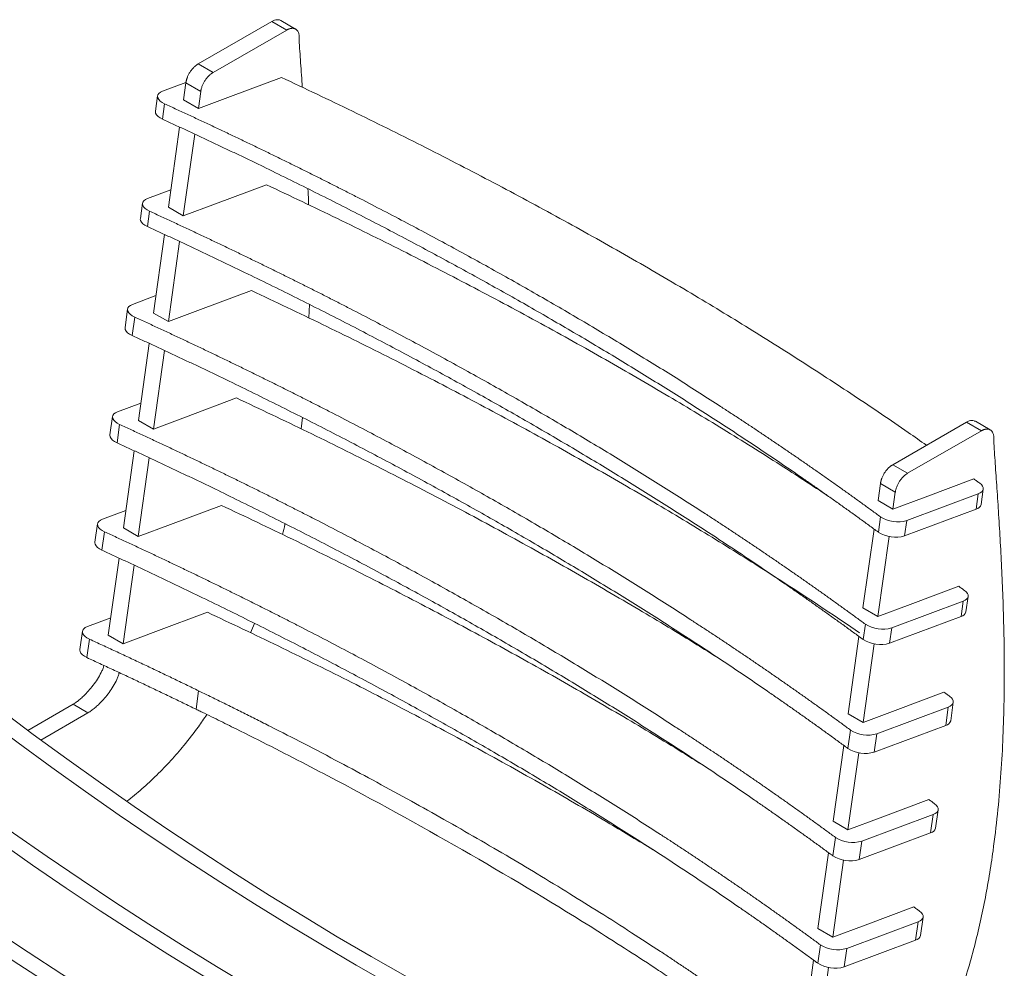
# Model space of a CAD drawing. Header units: millimetres. Extents: x -1732 to 6309, y -3588 to 3891.
# Tile 18 of 18: x 5454 to 6016, y 2901 to 3442. Entities that reach past the tile are written whole.
import ezdxf

# ---------------------------------------------------------------- set-up
doc = ezdxf.new("R2010")
doc.units = ezdxf.units.MM

msp = doc.modelspace()

# ---------------------------------------------------------------- linework, layer by layer
at = {"color": 7, "linetype": 'Continuous', "lineweight": 15}
for p, q in [((5597.98, 3440.98), (5555.99, 3416.74)), ((5597.98, 3440.98), (5606.47, 3436.08)), ((5611.54, 3436.59), (5603.05, 3441.49)), ((5606.47, 3436.08), (5564.47, 3411.84)), ((5555.99, 3416.74), (5564.47, 3411.84)), ((5574.43, 3398.21), (5603.5, 3409.07)), ((5535.67, 3401.21), (5549.03, 3406.2)), ((5548.95, 3405.91), (5547.6, 3396.25)), ((5548.95, 3405.91), (5557.44, 3401.02)), ((5532.84, 3398.51), (5531.61, 3389.76)), ((5556.08, 3391.35), (5547.6, 3396.25)), ((5557.44, 3401.02), (5556.08, 3391.35)), ((5574.43, 3398.21), (5556.08, 3391.35)), ((5535.64, 3385.21), (5536.86, 3393.96)), ((5545.41, 3380.64), (5539, 3335)), ((5554.01, 3376.62), (5547.49, 3330.1)), ((5594.9, 3347.82), (5565.84, 3336.96)), ((5527.07, 3339.96), (5540.39, 3344.93)), ((5524.24, 3337.26), (5523.01, 3328.51)), ((5547.49, 3330.1), (5539, 3335)), ((5565.84, 3336.96), (5547.49, 3330.1)), ((5527.04, 3323.96), (5528.27, 3332.71)), ((5536.81, 3319.39), (5530.53, 3274.62)), ((5545.42, 3315.36), (5539.01, 3269.72)), ((5518.6, 3279.58), (5531.92, 3284.56)), ((5586.43, 3287.44), (5557.36, 3276.58)), ((5619.11, 3271.84), (5619.36, 3279.52)), ((5515.77, 3276.89), (5514.3, 3266.39)), ((5539.01, 3269.72), (5530.53, 3274.62)), ((5557.36, 3276.58), (5539.01, 3269.72)), ((5518.32, 3261.84), (5519.8, 3272.34)), ((5528.09, 3257.26), (5521.93, 3213.37)), ((5536.7, 3253.24), (5530.42, 3208.47)), ((5510.01, 3218.33), (5523.33, 3223.31)), ((5577.84, 3226.19), (5548.77, 3215.33)), ((5507.17, 3215.64), (5505.7, 3205.14)), ((5509.73, 3200.58), (5511.2, 3211.08)), ((5530.42, 3208.47), (5521.93, 3213.37)), ((5548.77, 3215.33), (5530.42, 3208.47)), ((5614.6, 3208.64), (5615.37, 3215)), ((5993.96, 3212.39), (5951.97, 3188.14)), ((6002.45, 3207.49), (5993.96, 3212.39)), ((6007.52, 3208), (5999.03, 3212.89)), ((6002.45, 3207.49), (5960.45, 3183.24)), ((5519.5, 3196.01), (5513.34, 3152.12)), ((5528.1, 3191.99), (5521.82, 3147.22)), ((5960.45, 3183.24), (5951.97, 3188.14)), ((5944.93, 3177.32), (5943.58, 3167.66)), ((5953.42, 3172.42), (5944.93, 3177.32)), ((5970.41, 3169.61), (5998.21, 3180)), ((5953.42, 3172.42), (5952.06, 3162.76)), ((6000.69, 3171.51), (5959.93, 3156.28)), ((5999.46, 3162.76), (6000.69, 3171.51)), ((6002.29, 3165.46), (6003.52, 3174.21)), ((5943.58, 3167.66), (5952.06, 3162.76)), ((5970.41, 3169.61), (5952.06, 3162.76)), ((5501.41, 3157.08), (5514.73, 3162.05)), ((5569.24, 3164.94), (5540.17, 3154.08)), ((5999.46, 3162.76), (5958.71, 3147.53)), ((5943.73, 3149.63), (5944.96, 3158.38)), ((5958.71, 3147.53), (5959.93, 3156.28)), ((5498.58, 3154.38), (5497.11, 3143.88)), ((5501.13, 3139.33), (5502.61, 3149.83)), ((5521.82, 3147.22), (5513.34, 3152.12)), ((5540.17, 3154.08), (5521.82, 3147.22)), ((5941.29, 3151.38), (5934.98, 3106.4)), ((5949.87, 3147.17), (5943.47, 3101.51)), ((5510.9, 3134.76), (5504.74, 3090.87)), ((5519.51, 3130.73), (5513.23, 3085.97)), ((5989.61, 3118.75), (5961.82, 3108.36)), ((5992.09, 3110.26), (5951.34, 3095.03)), ((5990.87, 3101.51), (5992.09, 3110.26)), ((5993.7, 3104.2), (5994.93, 3112.95)), ((5934.98, 3106.4), (5943.47, 3101.51)), ((5961.82, 3108.36), (5943.47, 3101.51)), ((5492.82, 3095.83), (5506.14, 3100.8)), ((5561.3, 3103.93), (5531.91, 3092.95)), ((5990.87, 3101.51), (5950.11, 3086.28)), ((5489.98, 3093.13), (5488.51, 3082.63)), ((5531.9, 3092.95), (5513.23, 3085.97)), ((5585.85, 3092.23), (5588.11, 3097.6)), ((5935.13, 3088.38), (5936.36, 3097.13)), ((5950.11, 3086.28), (5951.34, 3095.03)), ((5492.54, 3078.08), (5494.01, 3088.58)), ((5513.23, 3085.97), (5504.74, 3090.87)), ((5932.7, 3090.13), (5926.51, 3046.03)), ((5941.28, 3085.91), (5934.99, 3041.13)), ((5554.74, 3048.66), (5556.21, 3059.16)), ((5981.14, 3058.37), (5953.34, 3047.99)), ((5484.63, 3051.46), (5458.83, 3036.56)), ((5484.63, 3051.46), (5493.12, 3046.56)), ((5953.34, 3047.99), (5934.99, 3041.13)), ((5983.62, 3049.89), (5942.87, 3034.66)), ((5982.15, 3039.39), (5983.62, 3049.89)), ((5984.98, 3042.08), (5986.45, 3052.58)), ((5493.12, 3046.56), (5466.27, 3031.06)), ((5926.51, 3046.03), (5934.99, 3041.13)), ((5926.41, 3026.25), (5927.89, 3036.75)), ((5982.15, 3039.39), (5941.39, 3024.16)), ((5941.39, 3024.16), (5942.87, 3034.66)), ((5923.98, 3028), (5917.91, 2984.78)), ((5932.56, 3023.79), (5926.4, 2979.88)), ((5972.55, 2997.12), (5944.75, 2986.73)), ((5944.75, 2986.73), (5926.4, 2979.88)), ((5975.03, 2988.63), (5934.27, 2973.41)), ((5973.55, 2978.13), (5975.03, 2988.63)), ((5976.38, 2980.83), (5977.86, 2991.33)), ((5917.91, 2984.78), (5926.4, 2979.88)), ((5917.82, 2965), (5919.29, 2975.5)), ((5973.55, 2978.13), (5932.8, 2962.91)), ((5932.8, 2962.91), (5934.27, 2973.41)), ((5915.38, 2966.75), (5909.32, 2923.52)), ((5923.96, 2962.54), (5917.8, 2918.63)), ((5963.95, 2935.87), (5936.15, 2925.48)), ((5936.15, 2925.48), (5917.8, 2918.63)), ((5966.43, 2927.38), (5925.68, 2912.15)), ((5964.96, 2916.88), (5966.43, 2927.38)), ((5967.79, 2919.58), (5969.26, 2930.08)), ((5909.32, 2923.52), (5917.8, 2918.63)), ((5909.22, 2903.75), (5910.7, 2914.25)), ((5964.96, 2916.88), (5924.2, 2901.65)), ((5924.2, 2901.65), (5925.68, 2912.15)), ((5906.79, 2905.5), (5900.72, 2862.27)), ((5915.37, 2901.28), (5909.21, 2857.38))]:
    msp.add_line(p, q, dxfattribs=at)
at = {"color": 7, "linetype": 'Continuous', "lineweight": 15, "flags": 128}
for points in [[(5536.86, 3393.96), (5535.45, 3394.72), (5534.31, 3395.55), (5533.47, 3396.45), (5532.97, 3397.37), (5532.82, 3398.28), (5533.03, 3399.15), (5533.59, 3399.95), (5534.48, 3400.64), (5535.67, 3401.21)], [(5535.64, 3385.21), (5534.23, 3385.97), (5533.08, 3386.8), (5532.24, 3387.7), (5531.74, 3388.62), (5531.59, 3389.53), (5531.61, 3389.76)], [(5528.27, 3332.71), (5526.86, 3333.46), (5525.72, 3334.3), (5524.88, 3335.2), (5524.37, 3336.12), (5524.22, 3337.03), (5524.43, 3337.9), (5524.99, 3338.69), (5525.88, 3339.39), (5527.07, 3339.96)], [(5527.04, 3323.96), (5525.63, 3324.71), (5524.49, 3325.55), (5523.65, 3326.45), (5523.14, 3327.37), (5522.99, 3328.28), (5523.01, 3328.51)], [(5519.8, 3272.34), (5518.39, 3273.09), (5517.24, 3273.93), (5516.4, 3274.82), (5515.9, 3275.74), (5515.75, 3276.65), (5515.96, 3277.52), (5516.52, 3278.32), (5517.41, 3279.01), (5518.6, 3279.58)], [(5518.32, 3261.84), (5516.91, 3262.59), (5515.77, 3263.43), (5514.93, 3264.32), (5514.43, 3265.24), (5514.28, 3266.15), (5514.3, 3266.39)], [(5511.2, 3211.08), (5509.79, 3211.84), (5508.65, 3212.68), (5507.81, 3213.57), (5507.3, 3214.49), (5507.15, 3215.4), (5507.36, 3216.27), (5507.92, 3217.07), (5508.82, 3217.76), (5510.01, 3218.33)], [(5509.73, 3200.58), (5508.32, 3201.34), (5507.17, 3202.17), (5506.33, 3203.07), (5505.83, 3203.99), (5505.68, 3204.9), (5505.7, 3205.14)], [(6001.5, 3177.6), (6002.45, 3176.79), (6003.11, 3175.93), (6003.47, 3175.07), (6003.52, 3174.22), (6003.25, 3173.42), (6002.68, 3172.68), (6001.81, 3172.04), (6000.69, 3171.51)], [(5502.61, 3149.83), (5501.2, 3150.59), (5500.05, 3151.42), (5499.21, 3152.32), (5498.71, 3153.24), (5498.56, 3154.15), (5498.77, 3155.02), (5499.33, 3155.82), (5500.22, 3156.51), (5501.41, 3157.08)], [(5501.13, 3139.33), (5499.72, 3140.08), (5498.58, 3140.92), (5497.74, 3141.82), (5497.24, 3142.74), (5497.09, 3143.65), (5497.11, 3143.88)], [(5992.9, 3116.35), (5993.85, 3115.54), (5994.52, 3114.68), (5994.88, 3113.82), (5994.93, 3112.97), (5994.66, 3112.17), (5994.08, 3111.43), (5993.22, 3110.79), (5992.09, 3110.26)], [(5494.01, 3088.58), (5492.6, 3089.33), (5491.46, 3090.17), (5490.62, 3091.07), (5490.11, 3091.99), (5489.96, 3092.9), (5490.17, 3093.77), (5490.73, 3094.56), (5491.63, 3095.26), (5492.82, 3095.83)], [(5492.54, 3078.08), (5491.13, 3078.83), (5489.98, 3079.67), (5489.14, 3080.57), (5488.64, 3081.49), (5488.49, 3082.4), (5488.51, 3082.63)], [(5984.43, 3055.97), (5985.38, 3055.16), (5986.04, 3054.31), (5986.41, 3053.44), (5986.45, 3052.59), (5986.19, 3051.79), (5985.61, 3051.06), (5984.75, 3050.41), (5983.62, 3049.89)], [(5854.44, 2808.94), (5847.34, 2811.86), (5828.18, 2819.98), (5808.97, 2828.43), (5789.74, 2837.2), (5770.49, 2846.29), (5751.21, 2855.71), (5731.91, 2865.45), (5712.6, 2875.51), (5693.27, 2885.88), (5673.94, 2896.57), (5654.6, 2907.58), (5635.27, 2918.89), (5615.94, 2930.51), (5596.61, 2942.44), (5577.3, 2954.67), (5558, 2967.21), (5538.72, 2980.04), (5519.46, 2993.17), (5500.23, 3006.59), (5481.03, 3020.31), (5461.86, 3034.31), (5442.73, 3048.6)], [(5844.66, 2804.57), (5838.86, 2806.96), (5819.69, 2815.08), (5800.49, 2823.53), (5781.26, 2832.3), (5762, 2841.39), (5742.72, 2850.81), (5723.42, 2860.55), (5704.11, 2870.61), (5684.79, 2880.99), (5665.45, 2891.68), (5646.12, 2902.68), (5626.78, 2913.99), (5607.45, 2925.61), (5588.13, 2937.54), (5568.81, 2949.77), (5549.51, 2962.31), (5530.23, 2975.14), (5510.98, 2988.27), (5491.74, 3001.69), (5472.54, 3015.41), (5453.38, 3029.41), (5434.24, 3043.7)], [(5804.94, 2780.36), (5797.84, 2783.29), (5778.68, 2791.41), (5759.48, 2799.85), (5740.25, 2808.62), (5720.99, 2817.72), (5701.71, 2827.14), (5682.41, 2836.88), (5663.1, 2846.94), (5643.77, 2857.31), (5624.44, 2868), (5605.11, 2879), (5585.77, 2890.32), (5566.44, 2901.94), (5547.11, 2913.87), (5527.8, 2926.1), (5508.5, 2938.63), (5489.22, 2951.46), (5469.96, 2964.59), (5450.73, 2978.02), (5431.53, 2991.73), (5412.36, 3005.74), (5393.23, 3020.03)], [(5795.16, 2775.99), (5789.36, 2778.39), (5770.19, 2786.51), (5750.99, 2794.95), (5731.76, 2803.72), (5712.5, 2812.82), (5693.22, 2822.24), (5673.93, 2831.98), (5654.61, 2842.04), (5635.29, 2852.41), (5615.96, 2863.1), (5596.62, 2874.1), (5577.29, 2885.42), (5557.95, 2897.04), (5538.63, 2908.97), (5519.31, 2921.2), (5500.02, 2933.73), (5480.74, 2946.57), (5461.48, 2959.7), (5442.25, 2973.12), (5423.05, 2986.83), (5403.88, 3000.84), (5384.75, 3015.13)], [(5975.84, 2994.72), (5976.78, 2993.91), (5977.45, 2993.05), (5977.81, 2992.19), (5977.86, 2991.34), (5977.59, 2990.54), (5977.02, 2989.8), (5976.15, 2989.16), (5975.03, 2988.63)], [(5745.67, 2747.42), (5739.86, 2749.81), (5720.69, 2757.93), (5701.49, 2766.38), (5682.26, 2775.15), (5663.01, 2784.25), (5643.73, 2793.66), (5624.43, 2803.4), (5605.12, 2813.46), (5585.79, 2823.84), (5566.46, 2834.53), (5547.12, 2845.53), (5527.79, 2856.84), (5508.46, 2868.47), (5489.13, 2880.39), (5469.82, 2892.63), (5450.52, 2905.16), (5431.24, 2917.99), (5411.98, 2931.12), (5392.75, 2944.54), (5373.55, 2958.26), (5354.38, 2972.26), (5335.25, 2986.55)], [(5755.44, 2751.79), (5748.35, 2754.71), (5729.18, 2762.83), (5709.98, 2771.28), (5690.75, 2780.05), (5671.49, 2789.14), (5652.21, 2798.56), (5632.91, 2808.3), (5613.6, 2818.36), (5594.28, 2828.74), (5574.94, 2839.43), (5555.61, 2850.43), (5536.27, 2861.74), (5516.94, 2873.36), (5497.62, 2885.29), (5478.3, 2897.52), (5459, 2910.06), (5439.72, 2922.89), (5420.47, 2936.02), (5401.24, 2949.44), (5382.03, 2963.16), (5362.87, 2977.16), (5343.73, 2991.45)], [(5967.24, 2933.47), (5968.19, 2932.66), (5968.85, 2931.8), (5969.22, 2930.94), (5969.26, 2930.09), (5969, 2929.29), (5968.42, 2928.55), (5967.56, 2927.91), (5966.43, 2927.38)]]:
    msp.add_lwpolyline(points, dxfattribs=at)
at = {"color": 7, "linetype": 'Continuous', "lineweight": 15}
for centre, radius, start, end in [((5998.58, 3166.53), 3.87, 283.1906, 343.9162), ((5954.69, 3173.4), 17.9, 237.0606, 287.0321), ((5953.46, 3164.65), 17.9, 237.0606, 287.0321), ((5989.98, 3105.28), 3.87, 283.1906, 343.9162), ((5946.09, 3112.15), 17.9, 237.0606, 287.0321), ((5944.87, 3103.4), 17.9, 237.0606, 287.0321), ((5937.62, 3051.77), 17.9, 237.0606, 287.0321), ((5981.27, 3043.15), 3.87, 283.1906, 343.9162), ((5936.15, 3041.27), 17.9, 237.0606, 287.0321), ((5972.67, 2981.9), 3.87, 283.1906, 343.9162), ((5929.03, 2990.52), 17.9, 237.0606, 287.0321), ((5927.55, 2980.02), 17.9, 237.0606, 287.0321), ((5964.08, 2920.65), 3.87, 283.1906, 343.9162), ((5920.43, 2929.27), 17.9, 237.0606, 287.0321), ((5918.96, 2918.77), 17.9, 237.0606, 287.0321)]:
    msp.add_arc(centre, radius, start, end, dxfattribs=at)
for points, knots in [([(5603.03, 3441.44), (5602.79, 3441.58), (5602.2, 3441.93), (5601, 3442.01), (5599.53, 3441.76), (5598.5, 3441.24), (5597.98, 3440.98)], [0, 0, 0, 0, 0.175369, 0.450583, 0.725354, 1, 1, 1, 1]), ([(5606.47, 3436.08), (5606.54, 3436.12), (5606.69, 3436.21), (5606.91, 3436.32), (5607.13, 3436.43), (5607.35, 3436.53), (5607.57, 3436.62), (5607.79, 3436.7), (5608.18, 3436.84), (5608.75, 3436.99), (5609.47, 3437.08), (5610.16, 3437.06), (5611.02, 3436.88), (5611.96, 3436.4), (5612.84, 3435.42), (5613.32, 3434.3), (5613.53, 3433.26), (5613.6, 3432.56), (5613.61, 3431.97), (5613.59, 3431.51), (5613.56, 3431.05), (5613.52, 3430.73), (5613.5, 3430.57)], [0, 0, 0, 0, 0.017905, 0.035765, 0.053597, 0.071418, 0.089244, 0.107093, 0.124981, 0.187503, 0.249965, 0.312562, 0.375152, 0.500113, 0.625103, 0.750074, 0.81252, 0.875015, 0.906123, 0.93751, 0.968769, 1, 1, 1, 1]), ([(5615.35, 3403.41), (5615.03, 3408.08), (5614.41, 3417.13), (5613.8, 3426.18), (5613.5, 3430.57)], [0, 0, 0, 0, 0.515401, 1, 1, 1, 1]), ([(5548.95, 3405.91), (5548.96, 3406), (5548.99, 3406.18), (5549.04, 3406.47), (5549.1, 3406.75), (5549.16, 3407.03), (5549.23, 3407.32), (5549.31, 3407.61), (5549.39, 3407.9), (5549.48, 3408.2), (5549.58, 3408.49), (5549.69, 3408.79), (5549.96, 3409.51), (5550.49, 3410.67), (5551.36, 3412.17), (5552.39, 3413.59), (5553.32, 3414.63), (5554.13, 3415.39), (5554.63, 3415.81), (5555.09, 3416.16), (5555.37, 3416.35), (5555.75, 3416.6), (5555.99, 3416.74)], [0, 0, 0, 0, 0.022269, 0.044631, 0.067086, 0.089637, 0.112281, 0.135021, 0.157857, 0.180788, 0.203816, 0.22694, 0.250162, 0.37183, 0.500008, 0.618331, 0.749824, 0.808614, 0.874478, 0.9058, 0.947641, 1, 1, 1, 1]), ([(5557.44, 3401.02), (5557.45, 3401.1), (5557.47, 3401.27), (5557.52, 3401.53), (5557.57, 3401.79), (5557.63, 3402.06), (5557.69, 3402.32), (5557.8, 3402.76), (5557.99, 3403.38), (5558.28, 3404.19), (5558.62, 3404.98), (5559.12, 3406.03), (5559.87, 3407.31), (5560.89, 3408.72), (5561.84, 3409.77), (5562.63, 3410.51), (5563.13, 3410.92), (5563.51, 3411.21), (5563.77, 3411.4), (5564.01, 3411.55), (5564.24, 3411.7), (5564.39, 3411.79), (5564.47, 3411.84)], [0, 0, 0, 0, 0.0208584, 0.0416817, 0.062488, 0.0832955, 0.1041223, 0.1249865, 0.1874304, 0.2499375, 0.312445, 0.3750367, 0.5000297, 0.6250011, 0.7500026, 0.8125264, 0.8749891, 0.9047034, 0.9296768, 0.9528283, 0.9762617, 1, 1, 1, 1]), ([(5603.5, 3409.07), (5617.03, 3402.66), (5644.04, 3389.87), (5683.54, 3370.22), (5722.19, 3350.28), (5759.97, 3329.99), (5796.89, 3309.38), (5832.27, 3288.83), (5866.12, 3268.39), (5898.53, 3248.07), (5930.1, 3227.44), (5954.32, 3211.15), (5967.72, 3201.66), (5971.16, 3199.22)], [0, 0, 0, 0, 0.099525, 0.198715, 0.297738, 0.396584, 0.495437, 0.594319, 0.687516, 0.780719, 0.874126, 0.967672, 1, 1, 1, 1]), ([(5944.96, 3158.38), (5944.12, 3158.99), (5942.46, 3160.21), (5939.96, 3162.04), (5937.45, 3163.87), (5934.94, 3165.69), (5932.42, 3167.52), (5929.89, 3169.34), (5927.36, 3171.16), (5924.82, 3172.98), (5922.27, 3174.79), (5919.72, 3176.61), (5917.16, 3178.42), (5914.59, 3180.23), (5912.02, 3182.04), (5909.44, 3183.85), (5906.86, 3185.65), (5904.26, 3187.46), (5901.67, 3189.26), (5899.06, 3191.06), (5896.45, 3192.86), (5893.83, 3194.65), (5891.21, 3196.44), (5888.58, 3198.24), (5885.94, 3200.03), (5883.3, 3201.81), (5880.65, 3203.6), (5878, 3205.38), (5875.33, 3207.16), (5872.67, 3208.94), (5869.99, 3210.72), (5867.31, 3212.49), (5864.62, 3214.27), (5861.93, 3216.04), (5859.23, 3217.81), (5856.53, 3219.58), (5846.84, 3225.88), (5829.99, 3236.67), (5805.61, 3251.81), (5780.77, 3266.8), (5755.47, 3281.61), (5729.73, 3296.26), (5703.53, 3310.74), (5676.9, 3325.04), (5656.73, 3335.57), (5643.32, 3342.44), (5636.84, 3345.74), (5630.34, 3349.03), (5623.82, 3352.31), (5617.27, 3355.57), (5610.69, 3358.83), (5604.1, 3362.08), (5597.48, 3365.32), (5590.84, 3368.54), (5584.17, 3371.76), (5577.48, 3374.96), (5570.77, 3378.16), (5564.03, 3381.34), (5557.28, 3384.51), (5550.49, 3387.67), (5543.69, 3390.83), (5539.14, 3392.92), (5536.86, 3393.96)], [0, 0, 0, 0, 0.00717, 0.014339, 0.021508, 0.028677, 0.035844, 0.043012, 0.050179, 0.057345, 0.064511, 0.071677, 0.078842, 0.086006, 0.09317, 0.100334, 0.107497, 0.114659, 0.121821, 0.128982, 0.136143, 0.143304, 0.150464, 0.157623, 0.164782, 0.171941, 0.179099, 0.186256, 0.193413, 0.20057, 0.207726, 0.214881, 0.222036, 0.22919, 0.236344, 0.243497, 0.25065, 0.313006, 0.37535, 0.437682, 0.5, 0.562318, 0.62465, 0.686994, 0.74935, 0.764077, 0.778806, 0.793537, 0.808271, 0.823007, 0.837744, 0.852484, 0.867226, 0.881971, 0.896717, 0.911465, 0.926216, 0.940969, 0.955723, 0.97048, 0.985239, 1, 1, 1, 1]), ([(5943.73, 3149.63), (5942.82, 3150.3), (5941, 3151.63), (5938.26, 3153.63), (5935.51, 3155.64), (5932.76, 3157.63), (5930, 3159.63), (5927.23, 3161.62), (5924.45, 3163.62), (5921.66, 3165.61), (5918.86, 3167.59), (5916.06, 3169.58), (5913.25, 3171.56), (5910.43, 3173.55), (5907.6, 3175.53), (5904.77, 3177.5), (5901.93, 3179.48), (5896.24, 3183.41), (5887.66, 3189.3), (5876.1, 3197.1), (5864.41, 3204.87), (5848.69, 3215.16), (5828.75, 3227.92), (5804.37, 3243.07), (5779.53, 3258.05), (5754.25, 3272.86), (5728.51, 3287.51), (5702.32, 3301.98), (5675.68, 3316.29), (5653.11, 3328.07), (5634.83, 3337.4), (5620.99, 3344.37), (5607.06, 3351.28), (5595.61, 3356.88), (5586.71, 3361.19), (5580.4, 3364.23), (5574.06, 3367.26), (5567.71, 3370.28), (5561.33, 3373.28), (5554.94, 3376.28), (5548.52, 3379.27), (5542.09, 3382.25), (5537.79, 3384.23), (5535.64, 3385.21)], [0, 0, 0, 0, 0.007848, 0.015696, 0.023544, 0.031392, 0.03924, 0.047088, 0.054935, 0.062783, 0.070631, 0.078478, 0.086327, 0.094175, 0.102023, 0.109872, 0.117721, 0.12557, 0.15684, 0.188109, 0.219378, 0.25065, 0.313027, 0.375405, 0.437702, 0.5, 0.562298, 0.624595, 0.686973, 0.74935, 0.780622, 0.811892, 0.84316, 0.87443, 0.888384, 0.902337, 0.91629, 0.930241, 0.944193, 0.958144, 0.972096, 0.986048, 1, 1, 1, 1]), ([(5594.9, 3347.82), (5608.43, 3341.41), (5635.45, 3328.62), (5674.94, 3308.97), (5713.6, 3289.03), (5751.38, 3268.74), (5788.3, 3248.13), (5823.67, 3227.58), (5857.51, 3207.13), (5887.73, 3188.24), (5906.5, 3175.91), (5914.8, 3170.46)], [0, 0, 0, 0, 0.116447, 0.232501, 0.348362, 0.464014, 0.579674, 0.695368, 0.804411, 0.913461, 1, 1, 1, 1]), ([(5618.91, 3336.36), (5618.89, 3337.21), (5618.81, 3340.29), (5618.67, 3343.33), (5618.57, 3345.54)], [0, 0, 0, 0, 0.2761871, 1, 1, 1, 1]), ([(5936.36, 3097.13), (5935.53, 3097.74), (5933.87, 3098.96), (5931.37, 3100.79), (5928.86, 3102.62), (5926.35, 3104.44), (5923.82, 3106.27), (5921.3, 3108.09), (5918.76, 3109.91), (5916.22, 3111.73), (5913.68, 3113.54), (5911.12, 3115.36), (5908.56, 3117.17), (5906, 3118.98), (5903.43, 3120.79), (5900.85, 3122.6), (5898.26, 3124.4), (5895.67, 3126.21), (5893.07, 3128.01), (5890.47, 3129.81), (5887.86, 3131.6), (5885.24, 3133.4), (5882.61, 3135.19), (5879.98, 3136.98), (5877.35, 3138.77), (5874.7, 3140.56), (5872.06, 3142.35), (5869.4, 3144.13), (5866.74, 3145.91), (5864.07, 3147.69), (5861.4, 3149.47), (5858.72, 3151.24), (5856.03, 3153.02), (5853.34, 3154.79), (5850.64, 3156.56), (5847.93, 3158.32), (5838.24, 3164.63), (5821.39, 3175.42), (5797.02, 3190.56), (5772.17, 3205.54), (5746.88, 3220.36), (5721.13, 3235.01), (5694.94, 3249.49), (5668.3, 3263.79), (5648.13, 3274.32), (5634.72, 3281.19), (5628.25, 3284.49), (5621.75, 3287.78), (5615.22, 3291.06), (5608.67, 3294.32), (5602.1, 3297.58), (5595.5, 3300.83), (5588.88, 3304.06), (5582.24, 3307.29), (5575.57, 3310.51), (5568.89, 3313.71), (5562.17, 3316.91), (5555.44, 3320.09), (5548.68, 3323.26), (5541.9, 3326.42), (5535.1, 3329.58), (5530.54, 3331.67), (5528.27, 3332.71)], [0, 0, 0, 0, 0.00717, 0.014339, 0.021508, 0.028677, 0.035844, 0.043012, 0.050179, 0.057345, 0.064511, 0.071677, 0.078842, 0.086006, 0.09317, 0.100334, 0.107497, 0.114659, 0.121821, 0.128982, 0.136143, 0.143304, 0.150464, 0.157623, 0.164782, 0.171941, 0.179099, 0.186256, 0.193413, 0.20057, 0.207726, 0.214881, 0.222036, 0.22919, 0.236344, 0.243497, 0.25065, 0.313006, 0.37535, 0.437682, 0.5, 0.562318, 0.62465, 0.686994, 0.74935, 0.764077, 0.778806, 0.793537, 0.808271, 0.823007, 0.837744, 0.852484, 0.867226, 0.881971, 0.896717, 0.911465, 0.926216, 0.940969, 0.955723, 0.97048, 0.985239, 1, 1, 1, 1]), ([(5935.13, 3088.38), (5934.22, 3089.04), (5932.4, 3090.38), (5929.66, 3092.38), (5926.92, 3094.38), (5924.16, 3096.38), (5921.4, 3098.38), (5918.63, 3100.37), (5915.85, 3102.37), (5913.06, 3104.36), (5910.27, 3106.34), (5907.47, 3108.33), (5904.66, 3110.31), (5901.84, 3112.29), (5899.01, 3114.27), (5896.17, 3116.25), (5893.33, 3118.23), (5887.64, 3122.16), (5879.06, 3128.04), (5867.5, 3135.85), (5855.82, 3143.61), (5840.1, 3153.91), (5820.16, 3166.67), (5795.77, 3181.82), (5770.94, 3196.8), (5745.65, 3211.61), (5719.91, 3226.25), (5693.72, 3240.73), (5667.09, 3255.04), (5644.51, 3266.81), (5626.23, 3276.15), (5612.4, 3283.12), (5598.46, 3290.03), (5587.02, 3295.63), (5578.12, 3299.94), (5571.8, 3302.98), (5565.46, 3306.01), (5559.11, 3309.02), (5552.74, 3312.03), (5546.34, 3315.03), (5539.93, 3318.02), (5533.5, 3321), (5529.19, 3322.97), (5527.04, 3323.96)], [0, 0, 0, 0, 0.007848, 0.015696, 0.023544, 0.031392, 0.03924, 0.047088, 0.054935, 0.062783, 0.070631, 0.078478, 0.086327, 0.094175, 0.102023, 0.109872, 0.117721, 0.12557, 0.15684, 0.188109, 0.219378, 0.25065, 0.313027, 0.375405, 0.437702, 0.5, 0.562298, 0.624595, 0.686973, 0.74935, 0.780622, 0.811892, 0.84316, 0.87443, 0.888384, 0.902337, 0.91629, 0.930241, 0.944193, 0.958144, 0.972096, 0.986048, 1, 1, 1, 1]), ([(5586.43, 3287.44), (5599.96, 3281.04), (5626.98, 3268.25), (5666.47, 3248.6), (5705.13, 3228.65), (5742.91, 3208.37), (5779.83, 3187.75), (5815.2, 3167.2), (5849.06, 3146.76), (5881.43, 3126.43), (5909.45, 3108.24), (5926.33, 3096.73), (5932.99, 3092.19)], [0, 0, 0, 0, 0.106439, 0.212519, 0.318422, 0.424134, 0.529853, 0.635605, 0.735276, 0.834953, 0.93485, 1, 1, 1, 1]), ([(5927.89, 3036.75), (5927.06, 3037.36), (5925.4, 3038.58), (5922.89, 3040.41), (5920.39, 3042.24), (5917.87, 3044.06), (5915.35, 3045.89), (5912.83, 3047.71), (5910.29, 3049.53), (5907.75, 3051.35), (5905.21, 3053.17), (5902.65, 3054.98), (5900.09, 3056.79), (5897.53, 3058.61), (5894.95, 3060.41), (5892.37, 3062.22), (5889.79, 3064.03), (5887.2, 3065.83), (5884.6, 3067.63), (5881.99, 3069.43), (5879.38, 3071.23), (5876.77, 3073.02), (5874.14, 3074.82), (5871.51, 3076.61), (5868.87, 3078.4), (5866.23, 3080.19), (5863.58, 3081.97), (5860.93, 3083.75), (5858.27, 3085.54), (5855.6, 3087.31), (5852.92, 3089.09), (5850.24, 3090.87), (5847.56, 3092.64), (5844.86, 3094.41), (5842.16, 3096.18), (5839.46, 3097.95), (5829.77, 3104.25), (5812.92, 3115.04), (5788.54, 3130.18), (5763.7, 3145.17), (5738.41, 3159.99), (5712.66, 3174.63), (5686.47, 3189.11), (5659.83, 3203.41), (5639.66, 3213.94), (5626.25, 3220.82), (5619.77, 3224.11), (5613.27, 3227.4), (5606.75, 3230.68), (5600.2, 3233.95), (5593.63, 3237.2), (5587.03, 3240.45), (5580.41, 3243.69), (5573.77, 3246.91), (5567.1, 3250.13), (5560.41, 3253.33), (5553.7, 3256.53), (5546.97, 3259.71), (5540.21, 3262.89), (5533.43, 3266.05), (5526.63, 3269.2), (5522.07, 3271.29), (5519.8, 3272.34)], [0, 0, 0, 0, 0.00717, 0.014339, 0.021508, 0.028677, 0.035844, 0.043012, 0.050179, 0.057345, 0.064511, 0.071677, 0.078842, 0.086006, 0.09317, 0.100334, 0.107497, 0.114659, 0.121821, 0.128982, 0.136143, 0.143304, 0.150464, 0.157623, 0.164782, 0.171941, 0.179099, 0.186256, 0.193413, 0.20057, 0.207726, 0.214881, 0.222036, 0.22919, 0.236344, 0.243497, 0.25065, 0.313006, 0.37535, 0.437682, 0.5, 0.562318, 0.62465, 0.686994, 0.74935, 0.764077, 0.778806, 0.793537, 0.808271, 0.823007, 0.837744, 0.852484, 0.867226, 0.881971, 0.896717, 0.911465, 0.926216, 0.940969, 0.955723, 0.97048, 0.985239, 1, 1, 1, 1]), ([(5926.41, 3026.25), (5925.51, 3026.92), (5923.69, 3028.25), (5920.95, 3030.26), (5918.2, 3032.26), (5915.45, 3034.26), (5912.68, 3036.25), (5909.91, 3038.25), (5907.13, 3040.24), (5904.35, 3042.23), (5901.55, 3044.22), (5898.75, 3046.2), (5895.94, 3048.19), (5893.12, 3050.17), (5890.29, 3052.15), (5887.46, 3054.13), (5884.61, 3056.1), (5878.93, 3060.04), (5870.35, 3065.92), (5858.79, 3073.72), (5847.1, 3081.49), (5831.38, 3091.78), (5811.44, 3104.54), (5787.06, 3119.69), (5762.22, 3134.67), (5736.93, 3149.48), (5711.2, 3164.13), (5685.01, 3178.6), (5658.37, 3192.91), (5635.8, 3204.69), (5617.51, 3214.03), (5603.68, 3220.99), (5589.75, 3227.9), (5578.3, 3233.5), (5569.4, 3237.81), (5563.08, 3240.85), (5556.75, 3243.88), (5550.39, 3246.9), (5544.02, 3249.91), (5537.62, 3252.9), (5531.21, 3255.89), (5524.78, 3258.87), (5520.47, 3260.85), (5518.32, 3261.84)], [0, 0, 0, 0, 0.007848, 0.015696, 0.023544, 0.031392, 0.03924, 0.047088, 0.054935, 0.062783, 0.070631, 0.078478, 0.086327, 0.094175, 0.102023, 0.109872, 0.117721, 0.12557, 0.15684, 0.188109, 0.219378, 0.25065, 0.313027, 0.375405, 0.437702, 0.5, 0.562298, 0.624595, 0.686973, 0.74935, 0.780622, 0.811892, 0.84316, 0.87443, 0.888384, 0.902337, 0.91629, 0.930241, 0.944193, 0.958144, 0.972096, 0.986048, 1, 1, 1, 1]), ([(5577.84, 3226.19), (5591.37, 3219.79), (5618.38, 3207), (5657.87, 3187.35), (5696.53, 3167.4), (5734.31, 3147.11), (5771.24, 3126.5), (5806.57, 3105.94), (5833.41, 3089.85), (5847.98, 3080.67), (5851.79, 3078.27)], [0, 0, 0, 0, 0.1381296, 0.275794, 0.4132281, 0.5504152, 0.6876114, 0.8248491, 0.954196, 1, 1, 1, 1]), ([(5919.29, 2975.5), (5918.46, 2976.11), (5916.8, 2977.33), (5914.3, 2979.16), (5911.79, 2980.99), (5909.28, 2982.81), (5906.76, 2984.64), (5904.23, 2986.46), (5901.7, 2988.28), (5899.16, 2990.1), (5896.61, 2991.92), (5894.06, 2993.73), (5891.5, 2995.54), (5888.93, 2997.35), (5886.36, 2999.16), (5883.78, 3000.97), (5881.19, 3002.78), (5878.6, 3004.58), (5876, 3006.38), (5873.4, 3008.18), (5870.79, 3009.98), (5868.17, 3011.77), (5865.55, 3013.57), (5862.92, 3015.36), (5860.28, 3017.15), (5857.64, 3018.93), (5854.99, 3020.72), (5852.33, 3022.5), (5849.67, 3024.28), (5847, 3026.06), (5844.33, 3027.84), (5841.65, 3029.62), (5838.96, 3031.39), (5836.27, 3033.16), (5833.57, 3034.93), (5830.86, 3036.7), (5821.18, 3043), (5804.33, 3053.79), (5779.95, 3068.93), (5755.11, 3083.92), (5729.81, 3098.73), (5704.06, 3113.38), (5677.87, 3127.86), (5651.24, 3142.16), (5631.07, 3152.69), (5617.66, 3159.56), (5611.18, 3162.86), (5604.68, 3166.15), (5598.15, 3169.43), (5591.6, 3172.7), (5585.03, 3175.95), (5578.44, 3179.2), (5571.82, 3182.44), (5565.17, 3185.66), (5558.51, 3188.88), (5551.82, 3192.08), (5545.11, 3195.28), (5538.37, 3198.46), (5531.61, 3201.63), (5524.83, 3204.8), (5518.03, 3207.95), (5513.48, 3210.04), (5511.2, 3211.08)], [0, 0, 0, 0, 0.00717, 0.014339, 0.021508, 0.028677, 0.035844, 0.043012, 0.050179, 0.057345, 0.064511, 0.071677, 0.078842, 0.086006, 0.09317, 0.100334, 0.107497, 0.114659, 0.121821, 0.128982, 0.136143, 0.143304, 0.150464, 0.157623, 0.164782, 0.171941, 0.179099, 0.186256, 0.193413, 0.20057, 0.207726, 0.214881, 0.222036, 0.22919, 0.236344, 0.243497, 0.25065, 0.313006, 0.37535, 0.437682, 0.5, 0.562318, 0.62465, 0.686994, 0.74935, 0.764077, 0.778806, 0.793537, 0.808271, 0.823007, 0.837744, 0.852484, 0.867226, 0.881971, 0.896717, 0.911465, 0.926216, 0.940969, 0.955723, 0.97048, 0.985239, 1, 1, 1, 1]), ([(5999.01, 3212.85), (5998.77, 3212.98), (5998.18, 3213.34), (5996.98, 3213.42), (5995.51, 3213.17), (5994.48, 3212.65), (5993.96, 3212.39)], [0, 0, 0, 0, 0.175369, 0.450583, 0.725354, 1, 1, 1, 1]), ([(6009.48, 3201.98), (6009.49, 3202.06), (6009.51, 3202.21), (6009.54, 3202.45), (6009.56, 3202.68), (6009.58, 3202.99), (6009.59, 3203.37), (6009.58, 3203.96), (6009.51, 3204.67), (6009.3, 3205.71), (6008.82, 3206.82), (6007.94, 3207.81), (6007, 3208.29), (6006.14, 3208.46), (6005.45, 3208.48), (6004.73, 3208.39), (6004.11, 3208.23), (6003.6, 3208.05), (6003.22, 3207.89), (6002.83, 3207.7), (6002.58, 3207.56), (6002.45, 3207.49)], [0, 0, 0, 0, 0.015608, 0.031219, 0.046844, 0.062496, 0.093853, 0.124991, 0.187455, 0.249932, 0.374904, 0.499895, 0.624856, 0.687416, 0.750044, 0.812475, 0.875028, 0.906292, 0.937482, 0.968687, 1, 1, 1, 1]), ([(5917.82, 2965), (5916.91, 2965.67), (5915.09, 2967), (5912.35, 2969.01), (5909.61, 2971.01), (5906.85, 2973), (5904.09, 2975), (5901.32, 2977), (5898.54, 2978.99), (5895.75, 2980.98), (5892.96, 2982.97), (5890.15, 2984.95), (5887.34, 2986.94), (5884.52, 2988.92), (5881.7, 2990.9), (5878.86, 2992.87), (5876.02, 2994.85), (5870.33, 2998.78), (5861.75, 3004.67), (5850.19, 3012.47), (5838.51, 3020.24), (5822.78, 3030.53), (5802.84, 3043.29), (5778.46, 3058.44), (5753.62, 3073.42), (5728.34, 3088.23), (5702.6, 3102.88), (5676.41, 3117.35), (5649.77, 3131.66), (5627.2, 3143.44), (5608.92, 3152.77), (5595.09, 3159.74), (5581.15, 3166.65), (5569.7, 3172.25), (5560.8, 3176.56), (5554.49, 3179.6), (5548.15, 3182.63), (5541.8, 3185.65), (5535.42, 3188.66), (5529.03, 3191.65), (5522.61, 3194.64), (5516.18, 3197.62), (5511.88, 3199.6), (5509.73, 3200.58)], [0, 0, 0, 0, 0.007848, 0.015696, 0.023544, 0.031392, 0.03924, 0.047088, 0.054935, 0.062783, 0.070631, 0.078478, 0.086327, 0.094175, 0.102023, 0.109872, 0.117721, 0.12557, 0.15684, 0.188109, 0.219378, 0.25065, 0.313027, 0.375405, 0.437702, 0.5, 0.562298, 0.624595, 0.686973, 0.74935, 0.780622, 0.811892, 0.84316, 0.87443, 0.888384, 0.902337, 0.91629, 0.930241, 0.944193, 0.958144, 0.972096, 0.986048, 1, 1, 1, 1]), ([(5991.5, 2889.59), (5992.38, 2892.25), (5994.8, 2899.59), (5998.09, 2911.55), (6001.53, 2925.54), (6004.48, 2939.59), (6007.03, 2953.77), (6009.53, 2970.25), (6011.77, 2988.96), (6013.58, 3009.78), (6014.77, 3030.5), (6015.42, 3051.01), (6015.61, 3071.2), (6015.4, 3090.96), (6014.88, 3109.67), (6014.16, 3127.28), (6013.3, 3143.72), (6012.35, 3159.46), (6011.36, 3174.42), (6010.39, 3188.49), (6009.77, 3197.59), (6009.48, 3201.98)], [0, 0, 0, 0, 0.023374, 0.064354, 0.105443, 0.147345, 0.190013, 0.233381, 0.29753, 0.362671, 0.428443, 0.494451, 0.560267, 0.625442, 0.689507, 0.746847, 0.80247, 0.855988, 0.907012, 0.955148, 1, 1, 1, 1]), ([(5951.97, 3188.14), (5951.73, 3188), (5951.35, 3187.76), (5951.07, 3187.56), (5950.61, 3187.22), (5950.11, 3186.8), (5949.3, 3186.04), (5948.37, 3185), (5947.34, 3183.57), (5946.47, 3182.07), (5945.94, 3180.91), (5945.67, 3180.19), (5945.56, 3179.9), (5945.46, 3179.6), (5945.37, 3179.31), (5945.29, 3179.02), (5945.21, 3178.73), (5945.14, 3178.44), (5945.08, 3178.16), (5945.02, 3177.87), (5944.97, 3177.59), (5944.94, 3177.41), (5944.93, 3177.32)], [0, 0, 0, 0, 0.052359, 0.0942, 0.125522, 0.191386, 0.250176, 0.381669, 0.499992, 0.62817, 0.749838, 0.77306, 0.796184, 0.819212, 0.842143, 0.864979, 0.887719, 0.910363, 0.932914, 0.955369, 0.977731, 1, 1, 1, 1]), ([(5960.45, 3183.24), (5960.37, 3183.2), (5960.22, 3183.11), (5959.99, 3182.96), (5959.75, 3182.8), (5959.49, 3182.62), (5959.11, 3182.33), (5958.61, 3181.91), (5957.82, 3181.17), (5956.87, 3180.12), (5955.85, 3178.71), (5955.1, 3177.44), (5954.6, 3176.39), (5954.26, 3175.59), (5953.97, 3174.79), (5953.76, 3174.08), (5953.6, 3173.46), (5953.5, 3172.94), (5953.44, 3172.59), (5953.42, 3172.42)], [0, 0, 0, 0, 0.023717, 0.047151, 0.070324, 0.095298, 0.125013, 0.18744, 0.250001, 0.375004, 0.499977, 0.624972, 0.687528, 0.750073, 0.812544, 0.875025, 0.916696, 0.958306, 1, 1, 1, 1]), ([(5998.21, 3180), (5998.76, 3179.6), (5999.86, 3178.8), (6000.95, 3178), (6001.5, 3177.6)], [0, 0, 0, 0, 0.499994, 1, 1, 1, 1]), ([(5569.24, 3164.94), (5582.77, 3158.53), (5609.79, 3145.74), (5649.28, 3126.09), (5687.94, 3106.15), (5725.71, 3085.86), (5762.65, 3065.25), (5797.97, 3044.69), (5824.81, 3028.6), (5839.38, 3019.42), (5843.19, 3017.02)], [0, 0, 0, 0, 0.13813, 0.275794, 0.413228, 0.550415, 0.687611, 0.824849, 0.954196, 1, 1, 1, 1]), ([(5910.7, 2914.25), (5909.87, 2914.86), (5908.21, 2916.08), (5905.7, 2917.91), (5903.2, 2919.74), (5900.68, 2921.56), (5898.16, 2923.39), (5895.64, 2925.21), (5893.1, 2927.03), (5890.56, 2928.85), (5888.01, 2930.66), (5885.46, 2932.48), (5882.9, 2934.29), (5880.34, 2936.1), (5877.76, 2937.91), (5875.18, 2939.72), (5872.6, 2941.52), (5870.01, 2943.33), (5867.41, 2945.13), (5864.8, 2946.93), (5862.19, 2948.73), (5859.58, 2950.52), (5856.95, 2952.31), (5854.32, 2954.11), (5851.68, 2955.9), (5849.04, 2957.68), (5846.39, 2959.47), (5843.74, 2961.25), (5841.08, 2963.03), (5838.41, 2964.81), (5835.73, 2966.59), (5833.05, 2968.36), (5830.37, 2970.14), (5827.67, 2971.91), (5824.97, 2973.68), (5822.27, 2975.44), (5812.58, 2981.75), (5795.73, 2992.54), (5771.35, 3007.68), (5746.51, 3022.66), (5721.22, 3037.48), (5695.47, 3052.13), (5669.28, 3066.61), (5642.64, 3080.91), (5622.47, 3091.44), (5609.06, 3098.31), (5602.58, 3101.61), (5596.08, 3104.9), (5589.56, 3108.18), (5583.01, 3111.44), (5576.44, 3114.7), (5569.84, 3117.95), (5563.22, 3121.19), (5556.58, 3124.41), (5549.91, 3127.63), (5543.22, 3130.83), (5536.51, 3134.03), (5529.78, 3137.21), (5523.02, 3140.38), (5516.24, 3143.54), (5509.43, 3146.7), (5504.88, 3148.79), (5502.61, 3149.83)], [0, 0, 0, 0, 0.00717, 0.014339, 0.021508, 0.028677, 0.035844, 0.043012, 0.050179, 0.057345, 0.064511, 0.071677, 0.078842, 0.086006, 0.09317, 0.100334, 0.107497, 0.114659, 0.121821, 0.128982, 0.136143, 0.143304, 0.150464, 0.157623, 0.164782, 0.171941, 0.179099, 0.186256, 0.193413, 0.20057, 0.207726, 0.214881, 0.222036, 0.22919, 0.236344, 0.243497, 0.25065, 0.313006, 0.37535, 0.437682, 0.5, 0.562318, 0.62465, 0.686994, 0.74935, 0.764077, 0.778806, 0.793537, 0.808271, 0.823007, 0.837744, 0.852484, 0.867226, 0.881971, 0.896717, 0.911465, 0.926216, 0.940969, 0.955723, 0.97048, 0.985239, 1, 1, 1, 1]), ([(5604.05, 3148.32), (5604.54, 3150.23), (5605.07, 3152.26), (5605.49, 3154.26), (5605.52, 3154.38)], [0, 0, 0, 0, 0.939507, 1, 1, 1, 1]), ([(5909.22, 2903.75), (5908.31, 2904.41), (5906.5, 2905.75), (5903.76, 2907.75), (5901.01, 2909.75), (5898.26, 2911.75), (5895.49, 2913.75), (5892.72, 2915.74), (5889.94, 2917.74), (5887.16, 2919.73), (5884.36, 2921.71), (5881.56, 2923.7), (5878.75, 2925.68), (5875.93, 2927.67), (5873.1, 2929.65), (5870.27, 2931.62), (5867.42, 2933.6), (5861.74, 2937.53), (5853.16, 2943.42), (5841.59, 2951.22), (5829.91, 2958.99), (5814.19, 2969.28), (5794.25, 2982.04), (5769.87, 2997.19), (5745.03, 3012.17), (5719.74, 3026.98), (5694.01, 3041.63), (5667.82, 3056.1), (5641.18, 3070.41), (5618.61, 3082.19), (5600.32, 3091.52), (5586.49, 3098.49), (5572.56, 3105.4), (5561.11, 3111), (5552.21, 3115.31), (5545.89, 3118.35), (5539.56, 3121.38), (5533.2, 3124.4), (5526.83, 3127.4), (5520.43, 3130.4), (5514.02, 3133.39), (5507.59, 3136.37), (5503.28, 3138.34), (5501.13, 3139.33)], [0, 0, 0, 0, 0.007848, 0.015696, 0.023544, 0.031392, 0.03924, 0.047088, 0.054935, 0.062783, 0.070631, 0.078478, 0.086327, 0.094175, 0.102023, 0.109872, 0.117721, 0.12557, 0.15684, 0.188109, 0.219378, 0.25065, 0.313027, 0.375405, 0.437702, 0.5, 0.562298, 0.624595, 0.686973, 0.74935, 0.780622, 0.811892, 0.84316, 0.87443, 0.888384, 0.902337, 0.91629, 0.930241, 0.944193, 0.958144, 0.972096, 0.986048, 1, 1, 1, 1]), ([(5989.61, 3118.75), (5990.16, 3118.35), (5991.26, 3117.55), (5992.36, 3116.75), (5992.9, 3116.35)], [0, 0, 0, 0, 0.499994, 1, 1, 1, 1]), ([(5561.3, 3103.93), (5574.78, 3097.56), (5601.74, 3084.81), (5641.21, 3065.21), (5679.95, 3045.25), (5717.83, 3024.94), (5754.8, 3004.29), (5787.34, 2985.46), (5807.19, 2973.39), (5815.35, 2968.42)], [0, 0, 0, 0, 0.149295, 0.298709, 0.448126, 0.597562, 0.746729, 0.89578, 1, 1, 1, 1]), ([(5556.21, 3059.16), (5555.01, 3059.74), (5552.61, 3060.91), (5549, 3062.67), (5545.38, 3064.42), (5541.76, 3066.16), (5538.12, 3067.91), (5534.48, 3069.65), (5530.84, 3071.38), (5527.19, 3073.12), (5523.53, 3074.85), (5519.86, 3076.58), (5516.19, 3078.3), (5512.51, 3080.02), (5508.82, 3081.74), (5505.13, 3083.46), (5501.43, 3085.17), (5497.72, 3086.88), (5495.25, 3088.01), (5494.01, 3088.58)], [0, 0, 0, 0, 0.058781, 0.117567, 0.176359, 0.235156, 0.293958, 0.352766, 0.411578, 0.470397, 0.52922, 0.588049, 0.646884, 0.705723, 0.764568, 0.823418, 0.882274, 0.941134, 1, 1, 1, 1]), ([(5554.74, 3048.66), (5553.54, 3049.24), (5551.13, 3050.41), (5547.52, 3052.17), (5543.9, 3053.92), (5540.27, 3055.67), (5536.64, 3057.41), (5533, 3059.15), (5529.35, 3060.89), (5525.7, 3062.62), (5522.04, 3064.35), (5518.38, 3066.08), (5514.7, 3067.81), (5511.03, 3069.53), (5507.34, 3071.25), (5503.65, 3072.96), (5499.95, 3074.67), (5496.25, 3076.38), (5493.77, 3077.51), (5492.54, 3078.08)], [0, 0, 0, 0, 0.058834, 0.117665, 0.176494, 0.23532, 0.294144, 0.352967, 0.411788, 0.470609, 0.529429, 0.588248, 0.647067, 0.705887, 0.764707, 0.823528, 0.882351, 0.941174, 1, 1, 1, 1]), ([(5502.25, 3073.56), (5502.24, 3073.51), (5502.09, 3072.84), (5501.56, 3071.46), (5500.42, 3068.87), (5498.6, 3065.72), (5496.13, 3062.23), (5493.45, 3059), (5490.93, 3056.38), (5488.65, 3054.32), (5486.65, 3052.72), (5485.31, 3051.88), (5484.63, 3051.46)], [0, 0, 0, 0, 0.005327, 0.074065, 0.147412, 0.289412, 0.431521, 0.573646, 0.715762, 0.811557, 0.905722, 1, 1, 1, 1]), ([(5510.94, 3069.51), (5510.86, 3069.18), (5510.66, 3068.23), (5510.05, 3066.57), (5508.9, 3063.97), (5507.09, 3060.82), (5504.62, 3057.33), (5501.94, 3054.11), (5499.41, 3051.48), (5497.13, 3049.42), (5495.14, 3047.82), (5493.79, 3046.98), (5493.12, 3046.56)], [0, 0, 0, 0, 0.035592, 0.102254, 0.173353, 0.311032, 0.448818, 0.586619, 0.72441, 0.817305, 0.908605, 1, 1, 1, 1]), ([(5853.54, 2887.52), (5853.33, 2887.66), (5853.12, 2887.8), (5852.91, 2887.95), (5851.41, 2888.98), (5848.3, 2891.13), (5842.58, 2895.03), (5837.12, 2898.73), (5831.44, 2902.55), (5825.53, 2906.49), (5816.1, 2912.73), (5802.6, 2921.52), (5785.4, 2932.49), (5767.48, 2943.65), (5749.68, 2954.51), (5731.31, 2965.46), (5712.78, 2976.28), (5694, 2987), (5674.89, 2997.68), (5655.88, 3008.08), (5636.23, 3018.6), (5616.85, 3028.76), (5602.32, 3036.21), (5593.33, 3040.76), (5589.43, 3042.73), (5585.58, 3044.67), (5581.8, 3046.56), (5578.07, 3048.42), (5574.41, 3050.24), (5570.8, 3052.02), (5567.26, 3053.76), (5563.78, 3055.47), (5560.04, 3057.3), (5557.99, 3058.29), (5556.98, 3058.78), (5556.73, 3058.91), (5556.47, 3059.03), (5556.21, 3059.16)], [-0.002634, -0.002634, -0.002634, -0.002634, 0, 0, 0, 0.019035, 0.038782, 0.059243, 0.080416, 0.102301, 0.124898, 0.184675, 0.249894, 0.310299, 0.37494, 0.436228, 0.499961, 0.563684, 0.624964, 0.68961, 0.750019, 0.815265, 0.875064, 0.887482, 0.899688, 0.911682, 0.923464, 0.935035, 0.946393, 0.957539, 0.968473, 0.979194, 0.989703, 1, 1, 1, 1.002633, 1.002633, 1.002633, 1.002633]), ([(5981.14, 3058.37), (5981.69, 3057.97), (5982.79, 3057.17), (5983.88, 3056.37), (5984.43, 3055.97)], [0, 0, 0, 0, 0.4999935, 1, 1, 1, 1]), ([(5852.06, 2877.02), (5851.35, 2877.51), (5849.9, 2878.51), (5846.81, 2880.63), (5842, 2883.92), (5835.12, 2888.59), (5827.02, 2894.02), (5810, 2905.31), (5772.37, 2929.56), (5711.9, 2966.01), (5648.18, 3001.25), (5601.95, 3025.22), (5578.43, 3037.02), (5566.51, 3042.91), (5560.5, 3045.85), (5557.12, 3047.5), (5555.51, 3048.28), (5554.74, 3048.66)], [0, 0, 0, 0, 0.008066, 0.01646, 0.034856, 0.062268, 0.093474, 0.124806, 0.249878, 0.5, 0.750122, 0.875194, 0.937731, 0.969003, 0.985245, 0.992923, 1, 1, 1, 1]), ([(5515.4, 2996.12), (5518.26, 2998.45), (5524.01, 3003.11), (5532.36, 3010.92), (5540.36, 3019.19), (5548.29, 3028.37), (5555.19, 3037.16), (5559.31, 3043.29), (5560.9, 3045.65)], [0, 0, 0, 0, 0.174158, 0.35007, 0.520604, 0.687017, 0.879474, 1, 1, 1, 1]), ([(5972.55, 2997.12), (5973.1, 2996.72), (5974.19, 2995.92), (5975.29, 2995.12), (5975.84, 2994.72)], [0, 0, 0, 0, 0.499994, 1, 1, 1, 1]), ([(5963.95, 2935.87), (5964.5, 2935.47), (5965.6, 2934.67), (5966.69, 2933.87), (5967.24, 2933.47)], [0, 0, 0, 0, 0.499994, 1, 1, 1, 1])]:
    msp.add_open_spline(points, degree=3, knots=knots, dxfattribs=at)

doc.saveas('drawing.dxf')
